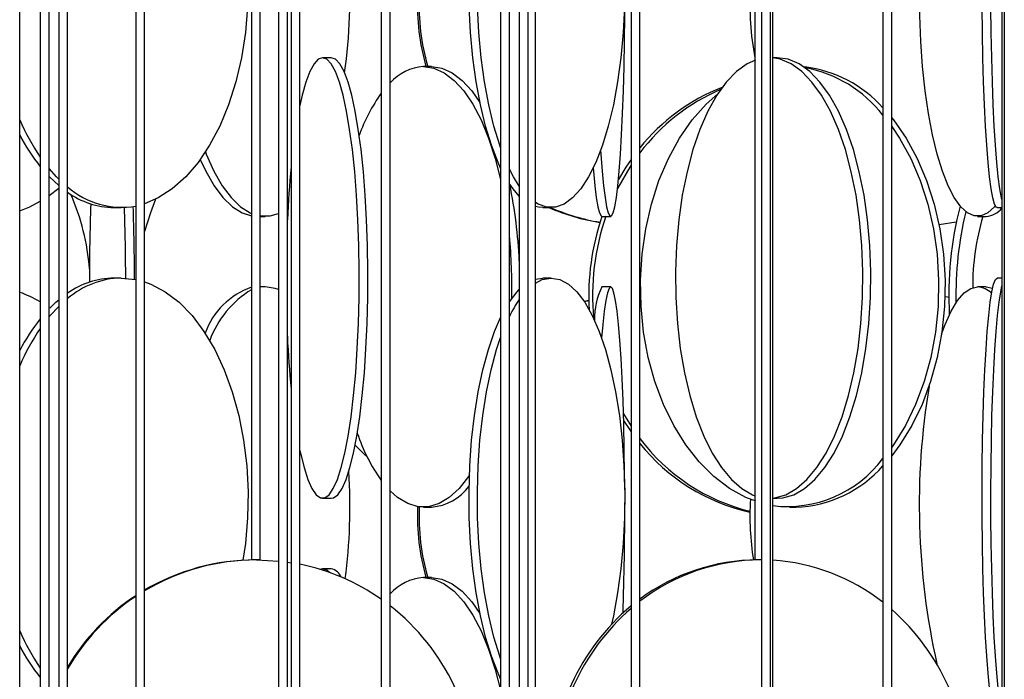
# Model space of a CAD drawing. Header units: millimetres. Extents: x 495 to 2657, y 518 to 2595.
# Tile 88 of 96: x 2358 to 2413, y 2298 to 2336. Entities that reach past the tile are written whole.
import ezdxf

# ---------------------------------------------------------------- set-up
doc = ezdxf.new("R2010")
doc.units = ezdxf.units.MM

msp = doc.modelspace()

# ---------------------------------------------------------------- linework, layer by layer
at = {"color": 7, "linetype": 'Continuous', "lineweight": 25}
for p, q in [((2357.543, 2292.548), (2357.543, 2574.798)), ((2358.711, 2574.798), (2358.711, 2120.048)), ((2359.211, 2120.048), (2359.211, 2574.798)), ((2359.761, 2574.798), (2359.761, 2177.548)), ((2360.261, 2177.548), (2360.261, 2574.798)), ((2364.136, 2574.798), (2364.136, 2247.548)), ((2364.636, 2247.548), (2364.636, 2574.798)), ((2370.703, 2574.798), (2370.703, 2305.048)), ((2371.203, 2305.048), (2371.203, 2574.798)), ((2372.239, 2574.798), (2372.239, 2132.548)), ((2372.739, 2132.548), (2372.739, 2574.798)), ((2372.95, 2574.798), (2372.95, 2190.048)), ((2373.45, 2190.048), (2373.45, 2574.798)), ((2378.072, 2574.798), (2378.072, 2235.048)), ((2378.572, 2235.048), (2378.572, 2574.798)), ((2384.847, 2574.798), (2384.847, 2292.548)), ((2385.347, 2292.548), (2385.347, 2574.798)), ((2385.908, 2574.798), (2385.908, 2120.048)), ((2386.408, 2120.048), (2386.408, 2574.798)), ((2386.82, 2177.548), (2386.82, 2574.798)), ((2392.252, 2574.798), (2392.252, 2247.548)), ((2392.752, 2247.548), (2392.752, 2574.798)), ((2399.285, 2574.798), (2399.285, 2305.048)), ((2399.662, 2574.798), (2399.662, 2132.548)), ((2400.162, 2132.548), (2400.162, 2574.798)), ((2400.297, 2190.048), (2400.297, 2574.798)), ((2406.553, 2574.798), (2406.553, 2235.048)), ((2407.053, 2235.048), (2407.053, 2574.798)), ((2413.31, 2574.798), (2413.31, 2177.548)), ((2413.444, 2574.798), (2413.444, 2120.048)), ((2375.236, 2333.548), (2374.743, 2333.548)), ((2400.546, 2333.548), (2400.297, 2333.548)), ((2380.922, 2333.048), (2380.464, 2333.048)), ((2359.211, 2325.727), (2359.761, 2326.153)), ((2385.347, 2326.313), (2385.461, 2326.232)), ((2362.893, 2325.048), (2363.301, 2325.048)), ((2372.739, 2324.983), (2372.773, 2325.007)), ((2387.239, 2325.048), (2387.711, 2325.048)), ((2413.037, 2325.048), (2413.31, 2325.048)), ((2371.203, 2324.548), (2371.482, 2324.548)), ((2390.597, 2324.548), (2391.096, 2324.548)), ((2411.93, 2324.548), (2412.412, 2324.548)), ((2409.741, 2324.078), (2410.72, 2324.228)), ((2363.301, 2321.048), (2362.893, 2321.048)), ((2363.301, 2321.048), (2364.136, 2320.964)), ((2386.82, 2320.985), (2387.239, 2321.048)), ((2387.711, 2321.048), (2387.239, 2321.048)), ((2413.31, 2321.048), (2413.037, 2321.048)), ((2371.482, 2320.548), (2371.203, 2320.548)), ((2371.482, 2320.548), (2371.203, 2320.527)), ((2391.096, 2320.548), (2390.597, 2320.548)), ((2412.412, 2320.548), (2411.93, 2320.548)), ((2412.412, 2320.548), (2412.78, 2320.47)), ((2389.853, 2319.778), (2389.59, 2319.718)), ((2391.821, 2313.346), (2392.252, 2312.644)), ((2391.832, 2312.957), (2392.252, 2312.322)), ((2374.743, 2308.548), (2375.236, 2308.548)), ((2400.297, 2308.548), (2400.546, 2308.548)), ((2380.464, 2308.048), (2380.922, 2308.048)), ((2401.252, 2308.048), (2401.62, 2308.048)), ((2371.203, 2305.048), (2370.703, 2305.048)), ((2370.98, 2305.048), (2372.239, 2304.984)), ((2372.739, 2304.922), (2372.95, 2304.89)), ((2399.662, 2305.048), (2399.285, 2305.048)), ((2374.743, 2304.548), (2374.583, 2304.511)), ((2375.236, 2304.548), (2374.743, 2304.548)), ((2380.922, 2304.048), (2380.464, 2304.048))]:
    msp.add_line(p, q, dxfattribs=at)
at = {"color": 7, "linetype": 'Continuous', "lineweight": 25, "flags": 128}
for points in [[(2413.31, 2325.495), (2413.287, 2325.593), (2413.192, 2326.109), (2413.102, 2326.785), (2413.018, 2327.613), (2412.942, 2328.58), (2412.873, 2329.672), (2412.814, 2330.876), (2412.766, 2332.173), (2412.728, 2333.545), (2412.701, 2334.974), (2412.686, 2336.438), (2412.683, 2337.919), (2412.692, 2339.394), (2412.713, 2340.843), (2412.745, 2342.246), (2412.789, 2343.583), (2412.843, 2344.836), (2412.906, 2345.986), (2412.979, 2347.017), (2413.059, 2347.916), (2413.146, 2348.669), (2413.239, 2349.266), (2413.31, 2349.602)], [(2384.847, 2327.291), (2384.699, 2327.613), (2384.324, 2328.58), (2383.989, 2329.672), (2383.7, 2330.876), (2383.46, 2332.173), (2383.274, 2333.545), (2383.143, 2334.974), (2383.07, 2336.438), (2383.055, 2337.919), (2383.099, 2339.394), (2383.201, 2340.843), (2383.36, 2342.246), (2383.574, 2343.583), (2383.838, 2344.836), (2384.151, 2345.986), (2384.507, 2347.017), (2384.847, 2347.806)], [(2384.847, 2328.43), (2384.795, 2328.58), (2384.46, 2329.672), (2384.171, 2330.876), (2383.931, 2332.173), (2383.745, 2333.545), (2383.614, 2334.974), (2383.541, 2336.438), (2383.526, 2337.919), (2383.57, 2339.394), (2383.673, 2340.843), (2383.831, 2342.246), (2384.045, 2343.583), (2384.309, 2344.836), (2384.622, 2345.986), (2384.847, 2346.667)], [(2412.933, 2325.142), (2412.892, 2325.093), (2412.512, 2324.745), (2412.125, 2324.57), (2411.735, 2324.57), (2411.347, 2324.745), (2410.968, 2325.093), (2410.602, 2325.609), (2410.255, 2326.285), (2409.931, 2327.113), (2409.635, 2328.08), (2409.372, 2329.172), (2409.144, 2330.376), (2408.956, 2331.673), (2408.809, 2333.045), (2408.706, 2334.474), (2408.649, 2335.938), (2408.637, 2337.419), (2408.672, 2338.894), (2408.752, 2340.343), (2408.877, 2341.746), (2409.045, 2343.083), (2409.177, 2343.916)], [(2390.525, 2328.296), (2390.539, 2328.08), (2390.611, 2327.113), (2390.69, 2326.285), (2390.774, 2325.609), (2390.863, 2325.093), (2390.955, 2324.745), (2391.049, 2324.57), (2391.144, 2324.57), (2391.238, 2324.745), (2391.33, 2325.093), (2391.419, 2325.609), (2391.503, 2326.285), (2391.581, 2327.113), (2391.653, 2328.08), (2391.717, 2329.172), (2391.772, 2330.376), (2391.818, 2331.673), (2391.854, 2333.045), (2391.879, 2334.474), (2391.893, 2335.938), (2391.896, 2337.303)], [(2370.481, 2336.438), (2370.355, 2334.974), (2370.13, 2333.545), (2369.809, 2332.173), (2369.397, 2330.876), (2368.899, 2329.672), (2368.322, 2328.58), (2367.675, 2327.613), (2366.967, 2326.785), (2366.207, 2326.109), (2365.407, 2325.593), (2364.636, 2325.264)], [(2391.88, 2336.438), (2391.807, 2334.974), (2391.676, 2333.545), (2391.49, 2332.173), (2391.25, 2330.876), (2390.961, 2329.672), (2390.626, 2328.58), (2390.251, 2327.613), (2389.839, 2326.785), (2389.398, 2326.109), (2388.933, 2325.593), (2388.451, 2325.245), (2387.958, 2325.07), (2387.463, 2325.07), (2386.97, 2325.245), (2386.82, 2325.335)], [(2413.037, 2325.048), (2412.986, 2325.07), (2412.886, 2325.245), (2412.788, 2325.593), (2412.693, 2326.109), (2412.603, 2326.785), (2412.519, 2327.613), (2412.443, 2328.58), (2412.374, 2329.672), (2412.316, 2330.876), (2412.267, 2332.173), (2412.229, 2333.545), (2412.202, 2334.974), (2412.187, 2336.438)], [(2374.743, 2333.548), (2374.497, 2333.461), (2374.255, 2333.199), (2374.02, 2332.766), (2373.795, 2332.169), (2373.583, 2331.416), (2373.45, 2330.833)], [(2373.45, 2311.264), (2373.483, 2311.113), (2373.687, 2310.285), (2373.906, 2309.609), (2374.136, 2309.093), (2374.376, 2308.745), (2374.62, 2308.57), (2374.866, 2308.57), (2375.111, 2308.745), (2375.35, 2309.093), (2375.581, 2309.609), (2375.8, 2310.285), (2376.004, 2311.113), (2376.19, 2312.08), (2376.356, 2313.172), (2376.5, 2314.376), (2376.619, 2315.673), (2376.711, 2317.045), (2376.776, 2318.474), (2376.812, 2319.938), (2376.82, 2321.419), (2376.798, 2322.894), (2376.747, 2324.343), (2376.668, 2325.746), (2376.562, 2327.083), (2376.431, 2328.336), (2376.276, 2329.486), (2376.099, 2330.517), (2375.904, 2331.416), (2375.692, 2332.169), (2375.467, 2332.766), (2375.231, 2333.199), (2374.989, 2333.461), (2374.743, 2333.548), (2374.743, 2333.548)], [(2375.236, 2308.548), (2375.359, 2308.57), (2375.604, 2308.745), (2375.843, 2309.093), (2376.074, 2309.609), (2376.293, 2310.285), (2376.497, 2311.113), (2376.683, 2312.08), (2376.849, 2313.172), (2376.993, 2314.376), (2377.112, 2315.673), (2377.204, 2317.045), (2377.269, 2318.474), (2377.305, 2319.938), (2377.313, 2321.419), (2377.291, 2322.894), (2377.24, 2324.343), (2377.161, 2325.746), (2377.055, 2327.083), (2376.924, 2328.336), (2376.769, 2329.486), (2376.592, 2330.517), (2376.397, 2331.416), (2376.185, 2332.169), (2375.96, 2332.766), (2375.724, 2333.199), (2375.482, 2333.461), (2375.236, 2333.548), (2375.236, 2333.548)], [(2399.311, 2333.413), (2398.843, 2333.199), (2398.24, 2332.766), (2397.662, 2332.169), (2397.119, 2331.416), (2396.617, 2330.517), (2396.164, 2329.486), (2395.767, 2328.336), (2395.43, 2327.083), (2395.159, 2325.746), (2394.957, 2324.343), (2394.827, 2322.894), (2394.771, 2321.419), (2394.789, 2319.938), (2394.882, 2318.474), (2395.049, 2317.045), (2395.286, 2315.673), (2395.591, 2314.376), (2395.958, 2313.172), (2396.384, 2312.08), (2396.862, 2311.113), (2397.386, 2310.285), (2397.947, 2309.609), (2398.539, 2309.093), (2399.152, 2308.745), (2399.285, 2308.693)], [(2400.297, 2308.557), (2400.41, 2308.57), (2401.036, 2308.745), (2401.65, 2309.093), (2402.241, 2309.609), (2402.802, 2310.285), (2403.326, 2311.113), (2403.804, 2312.08), (2404.23, 2313.172), (2404.598, 2314.376), (2404.902, 2315.673), (2405.139, 2317.045), (2405.306, 2318.474), (2405.399, 2319.938), (2405.418, 2321.419), (2405.362, 2322.894), (2405.232, 2324.343), (2405.029, 2325.746), (2404.758, 2327.083), (2404.421, 2328.336), (2404.024, 2329.486), (2403.571, 2330.517), (2403.069, 2331.416), (2402.526, 2332.169), (2401.949, 2332.766), (2401.345, 2333.199), (2400.724, 2333.461), (2400.297, 2333.539)], [(2400.546, 2308.548), (2400.862, 2308.57), (2401.489, 2308.745), (2402.102, 2309.093), (2402.693, 2309.609), (2403.255, 2310.285), (2403.778, 2311.113), (2404.256, 2312.08), (2404.682, 2313.172), (2405.05, 2314.376), (2405.355, 2315.673), (2405.592, 2317.045), (2405.758, 2318.474), (2405.851, 2319.938), (2405.87, 2321.419), (2405.814, 2322.894), (2405.684, 2324.343), (2405.482, 2325.746), (2405.21, 2327.083), (2404.874, 2328.336), (2404.476, 2329.486), (2404.023, 2330.517), (2403.522, 2331.416), (2402.978, 2332.169), (2402.401, 2332.766), (2401.797, 2333.199), (2401.176, 2333.461), (2400.546, 2333.548), (2400.546, 2333.548)], [(2380.464, 2333.048), (2381.058, 2332.961), (2381.644, 2332.699), (2382.213, 2332.266), (2382.757, 2331.669), (2383.269, 2330.916), (2383.742, 2330.017), (2384.169, 2328.986), (2384.544, 2327.836), (2384.847, 2326.647)], [(2380.922, 2333.048), (2381.516, 2332.961), (2382.101, 2332.699), (2382.67, 2332.266), (2383.215, 2331.669), (2383.672, 2331.006)], [(2399.333, 2308.374), (2398.779, 2308.593), (2397.839, 2309.109), (2396.946, 2309.785), (2396.115, 2310.613), (2395.355, 2311.58), (2394.678, 2312.672), (2394.093, 2313.876), (2393.609, 2315.173), (2393.232, 2316.545), (2392.967, 2317.974), (2392.819, 2319.438), (2392.789, 2320.919), (2392.878, 2322.394), (2393.085, 2323.843), (2393.406, 2325.246), (2393.838, 2326.583), (2394.373, 2327.836), (2395.005, 2328.986), (2395.725, 2330.017), (2396.522, 2330.916), (2397.175, 2331.504)], [(2407.053, 2330.134), (2407.146, 2330.017), (2407.866, 2328.986), (2408.498, 2327.836), (2409.034, 2326.583), (2409.465, 2325.246), (2409.786, 2323.843), (2409.993, 2322.394), (2410.082, 2320.919), (2410.052, 2319.438), (2409.904, 2317.974), (2409.64, 2316.545), (2409.263, 2315.173), (2408.778, 2313.876), (2408.194, 2312.672), (2407.517, 2311.58), (2407.053, 2310.963)], [(2407.053, 2329.652), (2407.498, 2328.986), (2408.13, 2327.836), (2408.666, 2326.583), (2409.097, 2325.246), (2409.418, 2323.843), (2409.625, 2322.394), (2409.714, 2320.919), (2409.684, 2319.438), (2409.536, 2317.974), (2409.272, 2316.545), (2408.895, 2315.173), (2408.411, 2313.876), (2407.826, 2312.672), (2407.149, 2311.58), (2407.053, 2311.445)], [(2367.797, 2327.777), (2368.104, 2327.113), (2368.576, 2326.285), (2369.083, 2325.609), (2369.617, 2325.093), (2370.171, 2324.745), (2370.703, 2324.576)], [(2368.087, 2328.201), (2368.134, 2328.08), (2368.566, 2327.113), (2369.038, 2326.285), (2369.545, 2325.609), (2370.079, 2325.093), (2370.632, 2324.745), (2370.703, 2324.714)], [(2392.252, 2327.774), (2391.956, 2327.336), (2391.539, 2326.642)], [(2359.761, 2326.66), (2359.636, 2326.785), (2359.211, 2327.255)], [(2385.908, 2326.266), (2385.582, 2326.785), (2385.347, 2327.231)], [(2390.098, 2327.281), (2390.112, 2327.113), (2390.191, 2326.285), (2390.275, 2325.609), (2390.364, 2325.093), (2390.456, 2324.745), (2390.55, 2324.57), (2390.597, 2324.548)], [(2392.252, 2327.453), (2392.175, 2327.336), (2391.485, 2326.123)], [(2359.761, 2326.29), (2359.227, 2326.785), (2359.211, 2326.802)], [(2385.908, 2325.697), (2385.552, 2326.109), (2385.369, 2326.365)], [(2365.261, 2325.519), (2364.961, 2324.746), (2364.636, 2323.694)], [(2357.543, 2324.862), (2358.118, 2325.093), (2358.711, 2325.404)], [(2387.239, 2325.048), (2386.991, 2325.07), (2386.82, 2325.111)], [(2371.203, 2324.57), (2371.767, 2324.57), (2372.239, 2324.704)], [(2386.82, 2320.762), (2387.215, 2320.961), (2387.711, 2321.048)], [(2387.711, 2321.048), (2388.206, 2320.961), (2388.694, 2320.699), (2389.168, 2320.266), (2389.622, 2319.669), (2390.049, 2318.916), (2390.443, 2318.017), (2390.799, 2316.986), (2391.112, 2315.836), (2391.376, 2314.583), (2391.59, 2313.246), (2391.748, 2311.843), (2391.851, 2310.394), (2391.895, 2308.919), (2391.88, 2307.438), (2391.807, 2305.974), (2391.676, 2304.545), (2391.49, 2303.173), (2391.25, 2301.876), (2391.146, 2301.407)], [(2412.603, 2297.785), (2412.519, 2298.613), (2412.443, 2299.58), (2412.374, 2300.672), (2412.316, 2301.876), (2412.267, 2303.173), (2412.229, 2304.545), (2412.202, 2305.974), (2412.187, 2307.438), (2412.184, 2308.919), (2412.193, 2310.394), (2412.214, 2311.843), (2412.246, 2313.246), (2412.29, 2314.583), (2412.344, 2315.836), (2412.407, 2316.986), (2412.48, 2318.017), (2412.56, 2318.916), (2412.647, 2319.669), (2412.74, 2320.266), (2412.837, 2320.699), (2412.936, 2320.961), (2413.037, 2321.048)], [(2364.636, 2320.832), (2364.995, 2320.699), (2365.811, 2320.266), (2366.593, 2319.669), (2367.328, 2318.916), (2368.007, 2318.017), (2368.62, 2316.986), (2369.158, 2315.836), (2369.614, 2314.583), (2369.981, 2313.246), (2370.255, 2311.843), (2370.431, 2310.394), (2370.507, 2308.919), (2370.481, 2307.438), (2370.355, 2305.974), (2370.218, 2305.028)], [(2372.239, 2320.392), (2372.051, 2320.461), (2371.482, 2320.548)], [(2391.096, 2320.548), (2391.002, 2320.461), (2390.908, 2320.199), (2390.818, 2319.766), (2390.731, 2319.169), (2390.649, 2318.416), (2390.583, 2317.64)], [(2391.893, 2309.03), (2391.887, 2309.894), (2391.868, 2311.343), (2391.837, 2312.746), (2391.797, 2314.083), (2391.746, 2315.336), (2391.686, 2316.486), (2391.618, 2317.517), (2391.543, 2318.416), (2391.461, 2319.169), (2391.375, 2319.766), (2391.284, 2320.199), (2391.191, 2320.461), (2391.096, 2320.548)], [(2409.886, 2317.853), (2410.09, 2318.416), (2410.426, 2319.169), (2410.783, 2319.766), (2411.156, 2320.199), (2411.54, 2320.461), (2411.93, 2320.548)], [(2413.31, 2296.495), (2413.287, 2296.593), (2413.192, 2297.109), (2413.102, 2297.785), (2413.018, 2298.613), (2412.942, 2299.58), (2412.873, 2300.672), (2412.814, 2301.876), (2412.766, 2303.173), (2412.728, 2304.545), (2412.701, 2305.974), (2412.686, 2307.438), (2412.683, 2308.919), (2412.692, 2310.394), (2412.713, 2311.843), (2412.745, 2313.246), (2412.789, 2314.583), (2412.843, 2315.836), (2412.906, 2316.986), (2412.979, 2318.017), (2413.059, 2318.916), (2413.146, 2319.669), (2413.239, 2320.266), (2413.31, 2320.602)], [(2385.347, 2319.699), (2385.782, 2320.266), (2385.908, 2320.4)], [(2410.295, 2319.95), (2410.227, 2319.961), (2410.077, 2319.982)], [(2359.211, 2318.841), (2359.274, 2318.916), (2359.761, 2319.437)], [(2359.254, 2319.339), (2359.601, 2319.669), (2359.761, 2319.807)], [(2389.853, 2319.757), (2389.604, 2319.699), (2389.603, 2319.698)], [(2384.847, 2298.291), (2384.699, 2298.613), (2384.324, 2299.58), (2383.989, 2300.672), (2383.7, 2301.876), (2383.46, 2303.173), (2383.274, 2304.545), (2383.143, 2305.974), (2383.07, 2307.438), (2383.055, 2308.919), (2383.099, 2310.394), (2383.201, 2311.843), (2383.36, 2313.246), (2383.574, 2314.583), (2383.838, 2315.836), (2384.151, 2316.986), (2384.507, 2318.017), (2384.847, 2318.806)], [(2384.847, 2299.43), (2384.795, 2299.58), (2384.46, 2300.672), (2384.171, 2301.876), (2383.931, 2303.173), (2383.745, 2304.545), (2383.614, 2305.974), (2383.541, 2307.438), (2383.526, 2308.919), (2383.57, 2310.394), (2383.673, 2311.843), (2383.831, 2313.246), (2384.045, 2314.583), (2384.309, 2315.836), (2384.622, 2316.986), (2384.847, 2317.667)], [(2376.611, 2311.546), (2377.067, 2311.08), (2377.285, 2310.872)], [(2383.077, 2309.874), (2383.018, 2309.785), (2382.488, 2309.109), (2381.931, 2308.593), (2381.352, 2308.245), (2380.762, 2308.07), (2380.167, 2308.07), (2379.576, 2308.245), (2378.998, 2308.593), (2378.572, 2308.97)], [(2375.129, 2304.331), (2374.989, 2304.461), (2374.743, 2304.548)], [(2380.464, 2304.048), (2381.058, 2303.961), (2381.644, 2303.699), (2382.213, 2303.266), (2382.757, 2302.669), (2383.269, 2301.916), (2383.742, 2301.017), (2384.169, 2299.986), (2384.544, 2298.836), (2384.847, 2297.647)], [(2380.922, 2304.048), (2381.516, 2303.961), (2382.101, 2303.699), (2382.67, 2303.266), (2383.215, 2302.669), (2383.672, 2302.006)]]:
    msp.add_lwpolyline(points, dxfattribs=at)
at = {"color": 7, "linetype": 'Continuous', "lineweight": 25}
for centre, radius, start, end in [((2344.861, 2337.047), 31.43, 352.0482, 3.6721), ((2414.885, 2336.547), 15.886, 176.6051, 190.891), ((2392.84, 2336.548), 12.72, 177.6211, 195.9696), ((2392.935, 2336.548), 12.72, 177.6817, 195.9696), ((2380.657, 2330.25), 2.805, 93.9328, 137.9966), ((2401.273, 2326.012), 7.065, 41.6358, 83.1057), ((2400.798, 2325.804), 7.3, 37.9596, 79.4551), ((2401.516, 2321.403), 11.236, 111.3382, 141.2648), ((2401.831, 2321.279), 11.389, 113.2322, 142.8626), ((2386.237, 2325.739), 10.015, 144.615, 160.1205), ((2368.842, 2334.878), 12.295, 203.2289, 214.5184), ((2367.043, 2334.042), 10.676, 207.152, 218.7026), ((2431.935, 2321.723), 59.253, 174.53748, 177.46627), ((2363.343, 2329.772), 4.707, 229.0891, 279.6924), ((2358.212, 2320.772), 27.724, 2.5776, 11.6435), ((2362.964, 2329.71), 4.662, 234.5598, 269.1288), ((2348.475, 2320.569), 13.066, 4.3826, 23.5609), ((2501.066, 2320.655), 139.568, 178.10951, 179.93534), ((2222.569, 2320.638), 140.994, 0.16329, 1.7942), ((2223.114, 2320.637), 140.948, 0.13887, 1.81673), ((2392.399, 2336.144), 12.096, 246.5306, 260.9064), ((2392.495, 2336.145), 12.097, 246.5309, 260.4718), ((2430.543, 2320.075), 20.251, 165.5357, 183.1587), ((2412.336, 2325.78), 1.234, 273.5153, 322.0691), ((2403.638, 2320.053), 13.788, 160.9723, 183.3334), ((2403.883, 2320.049), 13.814, 160.9907, 185.406), ((2430.948, 2320.088), 20.252, 166.5075, 181.2478), ((2425.715, 2320.557), 14.067, 163.5174, 180.2227), ((2354.842, 2320.552), 30.643, 358.7591, 5.4446), ((2362.994, 2316.294), 4.755, 91.2212, 125.0902), ((2363.43, 2316.167), 4.883, 91.5084, 130.4691), ((2372.093, 2316.484), 4.269, 108.9982, 160.3562), ((2394.409, 2318.702), 4.236, 154.1613, 180.6468), ((2411.826, 2319.284), 1.268, 44.8762, 85.291), ((2355.432, 2314.149), 6.441, 59.3947, 70.8653), ((2373.611, 2315.583), 5.612, 121.2096, 160.0719), ((2391.891, 2315.706), 7.266, 145.4166, 154.2263), ((2367.326, 2311.871), 11.012, 141.474, 152.6714), ((2368.533, 2311.39), 11.944, 145.315, 156.9377), ((2432.004, 2320.379), 59.323, 182.53546, 185.4608), ((2449.532, 2308.151), 40.917, 170.4834, 192.7134), ((2386.465, 2315.498), 10.283, 198.446, 215.2892), ((2401.624, 2318.577), 11.079, 216.7944, 256.3093), ((2401.378, 2318.532), 11.027, 218.5321, 257.5527), ((2401.111, 2314.878), 6.799, 263.1207, 323.1719), ((2344.765, 2308.047), 31.526, 352.5716, 3.6614), ((2401.396, 2314.887), 6.842, 271.8722, 318.9148), ((2380.695, 2310.972), 2.933, 274.4409, 323.743), ((2217.42, 2307.91), 174.476, 358.05842, 0.12914), ((2414.946, 2307.549), 15.946, 176.625, 189.0323), ((2392.84, 2307.548), 12.72, 177.6211, 195.9696), ((2392.935, 2307.548), 12.72, 177.6817, 195.9696), ((2370.983, 2292.681), 12.367, 90.0111, 120.879), ((2370.928, 2292.681), 12.367, 90.0109, 120.5824), ((2399.491, 2293.717), 11.331, 90.2019, 126.4953), ((2399.661, 2293.709), 11.34, 90.2105, 127.5385), ((2399.567, 2293.688), 11.363, 52.0596, 86.3158), ((2370.971, 2292.663), 12.387, 55.0196, 78.4524), ((2375.024, 2303.717), 0.858, 24.0229, 75.662), ((2380.657, 2301.25), 2.805, 93.9328, 137.9966), ((2370.978, 2292.6), 12.463, 123.3022, 149.314), ((2371.034, 2292.6), 12.464, 123.6066, 149.8125), ((2370.876, 2292.557), 12.529, 358.3315, 52.0989), ((2400.606, 2292.548), 12.946, 130.191, 229.809), ((2400.785, 2292.548), 12.956, 131.1972, 228.8028), ((2398.449, 2292.548), 12.96, 311.5981, 48.4019), ((2368.842, 2305.878), 12.295, 203.2289, 214.5184), ((2367.043, 2305.042), 10.676, 207.152, 218.7026)]:
    msp.add_arc(centre, radius, start, end, dxfattribs=at)

doc.saveas('drawing.dxf')
